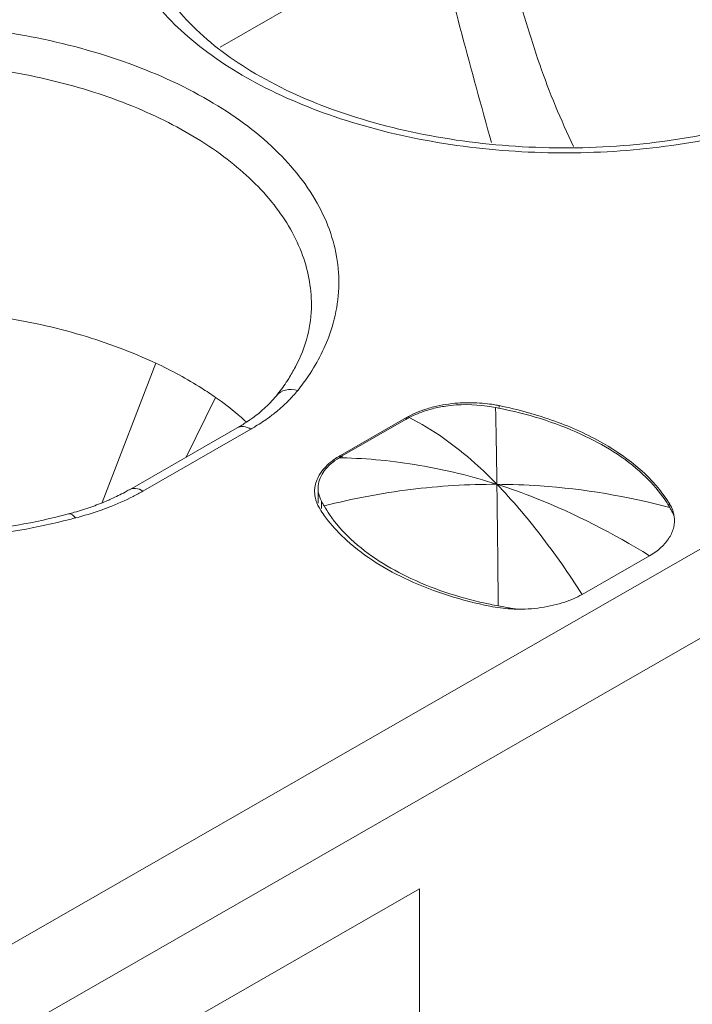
# Model space of a CAD drawing. Header units: centimetres. Extents: x -24.5 to 49.7, y -16.6 to 18.4.
# Tile 58 of 248: x -14.03 to -13.857, y -9.963 to -9.71. Entities that reach past the tile are written whole.
import ezdxf

# ---------------------------------------------------------------- set-up
doc = ezdxf.new("R2010")
doc.units = ezdxf.units.CM
doc.header["$MEASUREMENT"] = 0
doc.layers.add('layer 1', color=7, linetype='Continuous')

msp = doc.modelspace()

# ---------------------------------------------------------------- linework, layer by layer
at = {"layer": 'layer 1', "color": 1, "lineweight": 0}
msp.add_open_spline([(24.98821, 18.39808), (24.98821, 18.39808), (24.98821, -16.60193), (24.98821, -16.60193), (24.98821, -16.60193), (-24.51772, -16.60193), (-24.51772, -16.60193), (-24.51772, -16.60193), (-24.51772, 18.39808), (-24.51772, 18.39808), (-24.51772, 18.39808), (24.98821, 18.39808), (24.98821, 18.39808)], degree=3, knots=[0, 0, 0, 0, 0.25, 0.25, 0.25, 0.5, 0.5, 0.5, 0.75, 0.75, 0.75, 1, 1, 1, 1], dxfattribs=at)
at = {"layer": 'layer 1', "color": 5, "lineweight": 0}
msp.add_open_spline([(-23.26688, 17.18067), (-23.26688, 17.18067), (-23.26688, -15.60944), (-23.26688, -15.60944), (-23.26688, -15.60944), (23.98644, -15.60944), (23.98644, -15.60944)], degree=3, knots=[0, 0, 0, 0, 0.5, 0.5, 0.5, 1, 1, 1, 1], dxfattribs=at)
at = {"layer": 'layer 1', "lineweight": 9}
for points in [[(-15.1136, -11.88825), (-15.1136, -11.88825), (-7.7056, -7.63919), (-7.7056, -7.63919)], [(-7.69027, -7.64798), (-7.69027, -7.64798), (-15.09828, -11.89705), (-15.09828, -11.89705)], [(-15.01708, -11.94361), (-15.01708, -11.94361), (-7.61107, -7.6957), (-7.61107, -7.6957)], [(-7.57273, -7.75186), (-7.57273, -7.75186), (-14.96955, -11.9945), (-14.96955, -11.9945)], [(-14.93426, -12.08187), (-14.93426, -12.08187), (-7.53905, -7.84015), (-7.53905, -7.84015)], [(-14.9151, -12.1313), (-14.9151, -12.1313), (-7.52411, -7.89201), (-7.52411, -7.89201)], [(-14.88686, -12.20355), (-14.88686, -12.20355), (-7.54291, -7.99124), (-7.54291, -7.99124)], [(-7.53917, -8.00091), (-7.53917, -8.00091), (-14.88585, -12.2148), (-14.88585, -12.2148)], [(-14.88518, -12.22255), (-14.88518, -12.22255), (-7.53658, -8.00757), (-7.53658, -8.00757)], [(-14.88501, -12.22285), (-14.88501, -12.22285), (-7.53646, -8.0079), (-7.53646, -8.0079)], [(-14.81265, -12.49002), (-14.81265, -12.49002), (-7.43858, -8.26043), (-7.43858, -8.26043)], [(-14.88093, -12.56483), (-14.88093, -12.56483), (-7.42727, -8.28959), (-7.42727, -8.28959)], [(-7.42702, -8.29024), (-7.42702, -8.29024), (-14.88068, -12.56548), (-14.88068, -12.56548)], [(-14.87955, -12.56837), (-14.87955, -12.56837), (-7.4259, -8.29313), (-7.4259, -8.29313)], [(-7.42438, -8.29707), (-7.42438, -8.29707), (-14.87803, -12.5723), (-14.87803, -12.5723)], [(-14.86912, -12.59635), (-14.86912, -12.59635), (-7.41513, -8.32092), (-7.41513, -8.32092)], [(-7.40988, -8.33449), (-7.40988, -8.33449), (-14.86196, -12.60882), (-14.86196, -12.60882)], [(-14.75264, -12.64545), (-14.75264, -12.64545), (-7.37265, -8.41245), (-7.37265, -8.41245)], [(-14.73894, -12.65609), (-14.73894, -12.65609), (-7.3474, -8.41648), (-7.3474, -8.41648)], [(-7.30843, -8.44359), (-7.30843, -8.44359), (-14.70852, -12.68811), (-14.70852, -12.68811)], [(-14.69375, -12.71923), (-14.69375, -12.71923), (-7.29321, -8.47444), (-7.29321, -8.47444)], [(-7.28802, -8.48968), (-7.28802, -8.48968), (-14.69044, -12.73553), (-14.69044, -12.73553)], [(-14.68973, -12.87593), (-14.68973, -12.87593), (-7.28114, -8.62654), (-7.28114, -8.62654)], [(-7.28114, -8.64338), (-7.28114, -8.64338), (-14.68973, -12.89277), (-14.68973, -12.89277)], [(-14.68973, -12.93732), (-14.68973, -12.93732), (-7.29074, -8.69342), (-7.29074, -8.69342)], [(-14.68973, -12.96455), (-14.68973, -12.96455), (-7.30529, -8.72901), (-7.30529, -8.72901)], [(-15.2065, -10.62087), (-15.2065, -10.62087), (-13.46242, -9.62051), (-13.46242, -9.62051)], [(-13.45249, -9.63772), (-13.45249, -9.63772), (-15.19656, -10.63809), (-15.19656, -10.63809)], [(-13.92325, -9.68537), (-13.92325, -9.68537), (-13.97817, -9.71688), (-13.97817, -9.71688)], [(-13.99469, -9.79799), (-13.99469, -9.79799), (-14.00845, -9.83375), (-14.00845, -9.83375)], [(-13.96375, -9.80635), (-13.96286, -9.80524), (-13.96201, -9.80409), (-13.96122, -9.8029)], [(-13.97936, -9.80678), (-13.97936, -9.80678), (-13.98694, -9.82212), (-13.98694, -9.82212)], [(-13.90953, -9.80841), (-13.91135, -9.80819), (-13.91317, -9.8081), (-13.915, -9.80814)], [(-13.90748, -9.80939), (-13.9082, -9.80925), (-13.90892, -9.80913), (-13.90965, -9.80902)], [(-13.90739, -9.80873), (-13.9081, -9.8086), (-13.90882, -9.80849), (-13.90953, -9.80841)], [(-13.90655, -9.80889), (-13.90683, -9.80883), (-13.90711, -9.80878), (-13.90739, -9.80873)], [(-13.90655, -9.80889), (-13.90655, -9.80889), (-13.90655, -9.80939), (-13.90655, -9.80939)], [(-13.90736, -9.8148), (-13.9074, -9.81299), (-13.90744, -9.81119), (-13.90748, -9.80938)], [(-13.90671, -9.80953), (-13.90696, -9.80949), (-13.90722, -9.80943), (-13.90748, -9.80939)], [(-13.97382, -9.81459), (-13.973, -9.81412), (-13.97221, -9.81364), (-13.97143, -9.81313)], [(-13.97136, -9.81316), (-13.97151, -9.81302), (-13.97166, -9.81289), (-13.97181, -9.81275)], [(-13.93037, -9.81197), (-13.93037, -9.81197), (-13.94725, -9.82165), (-13.94725, -9.82165)], [(-13.94687, -9.82181), (-13.94687, -9.82181), (-13.93045, -9.81239), (-13.93045, -9.81239)], [(-13.92969, -9.81197), (-13.92995, -9.81211), (-13.93021, -9.81225), (-13.93047, -9.81241)], [(-13.93038, -9.81197), (-13.93038, -9.81197), (-13.93045, -9.81239), (-13.93045, -9.81239)], [(-13.92986, -9.81168), (-13.93003, -9.81178), (-13.9302, -9.81187), (-13.93037, -9.81197)], [(-14.00148, -9.83046), (-14.00148, -9.83046), (-13.97382, -9.81459), (-13.97382, -9.81459)], [(-13.97032, -9.81493), (-13.97032, -9.81493), (-13.99799, -9.8308), (-13.99799, -9.8308)], [(-13.90714, -9.82908), (-13.9072, -9.82432), (-13.90727, -9.81956), (-13.90736, -9.8148)], [(-13.94725, -9.82165), (-13.94748, -9.82178), (-13.94769, -9.8219), (-13.94791, -9.82204)], [(-13.94725, -9.82165), (-13.94725, -9.82165), (-13.94725, -9.82227), (-13.94725, -9.82227)], [(-13.94687, -9.82181), (-13.94713, -9.82196), (-13.94739, -9.82211), (-13.94765, -9.82227)], [(-13.94692, -9.82228), (-13.94716, -9.82228), (-13.9474, -9.82227), (-13.94765, -9.82227)], [(-13.94687, -9.82227), (-13.94687, -9.82227), (-13.94687, -9.82181), (-13.94687, -9.82181)], [(-14.00055, -9.83219), (-13.99969, -9.83175), (-13.99883, -9.83128), (-13.99799, -9.8308)], [(-13.95388, -9.82991), (-13.95392, -9.83024), (-13.95394, -9.83057), (-13.95394, -9.83091)], [(-13.95302, -9.82949), (-13.95303, -9.8297), (-13.95305, -9.82991), (-13.95305, -9.83011)], [(-13.95305, -9.8339), (-13.95305, -9.8339), (-13.95305, -9.83011), (-13.95305, -9.83011)], [(-13.95305, -9.83011), (-13.95305, -9.83029), (-13.95304, -9.83047), (-13.95302, -9.83065)], [(-13.95333, -9.83395), (-13.95317, -9.83431), (-13.953, -9.83467), (-13.9528, -9.83501)], [(-13.95219, -9.83531), (-13.95219, -9.83531), (-13.95219, -9.83342), (-13.95219, -9.83342)], [(-13.95219, -9.83342), (-13.95211, -9.83355), (-13.95204, -9.83369), (-13.95197, -9.83382)], [(-13.95197, -9.83382), (-13.95189, -9.83395), (-13.95182, -9.83409), (-13.95175, -9.83423)], [(-13.95175, -9.83423), (-13.95167, -9.83436), (-13.95159, -9.8345), (-13.95151, -9.83463)], [(-13.86276, -9.83504), (-13.86291, -9.83478), (-13.86306, -9.83452), (-13.86322, -9.83428)], [(-13.86289, -9.83504), (-13.86289, -9.83504), (-13.86289, -9.83393), (-13.86289, -9.83393)], [(-14.01711, -9.83667), (-14.01662, -9.83655), (-14.01613, -9.83641), (-14.01563, -9.83627)], [(-14.01563, -9.83627), (-14.01421, -9.83586), (-14.01279, -9.83541), (-14.01138, -9.83492)], [(-14.01523, -9.83769), (-14.01313, -9.83714), (-14.01107, -9.8365), (-14.00902, -9.83579)], [(-13.9528, -9.83501), (-13.95274, -9.83511), (-13.95268, -9.83521), (-13.95262, -9.83531)], [(-13.86253, -9.83545), (-13.86261, -9.83531), (-13.86268, -9.83517), (-13.86276, -9.83504)], [(-13.86209, -9.8363), (-13.86223, -9.83601), (-13.86237, -9.83573), (-13.86253, -9.83545)], [(-13.86185, -9.83625), (-13.86177, -9.8366), (-13.86171, -9.83695), (-13.86166, -9.8373)], [(-14.01679, -9.83809), (-14.01627, -9.83796), (-14.01575, -9.83783), (-14.01523, -9.83769)], [(-13.94709, -9.84216), (-13.94662, -9.84262), (-13.94614, -9.84307), (-13.94565, -9.84352)], [(-13.86794, -9.84741), (-13.86794, -9.84741), (-13.88526, -9.85734), (-13.88526, -9.85734)], [(-13.90896, -9.86035), (-13.90716, -9.86072), (-13.90533, -9.86095), (-13.90349, -9.86105)], [(-13.90888, -9.85987), (-13.90818, -9.86002), (-13.90749, -9.86016), (-13.90679, -9.86028)], [(-13.90679, -9.86028), (-13.90679, -9.86028), (-13.90535, -9.86056), (-13.90535, -9.86056)], [(-13.90535, -9.86056), (-13.90535, -9.86056), (-13.90463, -9.8607), (-13.90463, -9.8607)], [(-13.90349, -9.86105), (-13.90257, -9.86111), (-13.90166, -9.86112), (-13.90074, -9.86111)], [(-13.90204, -9.86108), (-13.90204, -9.86108), (-13.90071, -9.86114), (-13.90071, -9.86114)], [(-13.92701, -9.93293), (-13.92701, -9.93293), (-14.02639, -9.98993), (-14.02639, -9.98993)], [(-13.92701, -9.93293), (-13.92701, -9.93293), (-13.92701, -10.29557), (-13.92701, -10.29557)]]:
    msp.add_open_spline(points, degree=3, dxfattribs=at)
for points, knots in [([(-13.99866, -9.68327), (-13.99866, -9.68557), (-13.9984, -9.68788), (-13.99791, -9.69014), (-13.99737, -9.69252), (-13.99658, -9.69484), (-13.99558, -9.69706), (-13.99449, -9.69947), (-13.99316, -9.70177), (-13.99164, -9.70393), (-13.98999, -9.70631), (-13.98811, -9.70855), (-13.98609, -9.71064), (-13.98146, -9.71543), (-13.97607, -9.71948), (-13.97036, -9.72295), (-13.96371, -9.72698), (-13.95662, -9.73023), (-13.94932, -9.73287), (-13.94122, -9.73581), (-13.93286, -9.73801), (-13.92438, -9.73959), (-13.91542, -9.74127), (-13.90632, -9.74225), (-13.89721, -9.7426), (-13.88799, -9.74295), (-13.87874, -9.74266), (-13.86956, -9.7417), (-13.86067, -9.74075), (-13.85183, -9.73919), (-13.8432, -9.73692)], [0, 0, 0, 0, 0.1, 0.1, 0.1, 0.2, 0.2, 0.2, 0.3, 0.3, 0.3, 0.4, 0.4, 0.4, 0.5, 0.5, 0.5, 0.6, 0.6, 0.6, 0.7, 0.7, 0.7, 0.8, 0.8, 0.8, 0.9, 0.9, 0.9, 1, 1, 1, 1]), ([(-13.90631, -9.68484), (-13.90523, -9.68978), (-13.90403, -9.6947), (-13.90273, -9.69959), (-13.90175, -9.70326), (-13.90072, -9.7069), (-13.89963, -9.71054), (-13.89854, -9.71417), (-13.89738, -9.71779), (-13.89614, -9.72137), (-13.8949, -9.72496), (-13.89355, -9.7285), (-13.8921, -9.732), (-13.89064, -9.7355), (-13.88908, -9.73895), (-13.88745, -9.74238)], [0, 0, 0, 0, 0.2, 0.2, 0.2, 0.4, 0.4, 0.4, 0.6, 0.6, 0.6, 0.8, 0.8, 0.8, 1, 1, 1, 1]), ([(-14.00491, -9.68523), (-14.00382, -9.69056), (-14.00159, -9.69569), (-13.99866, -9.70032), (-13.99535, -9.70555), (-13.99114, -9.71014), (-13.98648, -9.71417), (-13.98115, -9.71879), (-13.97524, -9.72269), (-13.96904, -9.72603), (-13.96209, -9.72977), (-13.95477, -9.73279), (-13.94728, -9.73525), (-13.93916, -9.73791), (-13.93082, -9.73991), (-13.92239, -9.74132), (-13.91357, -9.74281), (-13.90466, -9.74366), (-13.89573, -9.74393), (-13.88672, -9.7442), (-13.87769, -9.74387), (-13.86873, -9.74292), (-13.86002, -9.74199), (-13.85136, -9.74049), (-13.84288, -9.73834)], [0, 0, 0, 0, 0.125, 0.125, 0.125, 0.25, 0.25, 0.25, 0.375, 0.375, 0.375, 0.5, 0.5, 0.5, 0.625, 0.625, 0.625, 0.75, 0.75, 0.75, 0.875, 0.875, 0.875, 1, 1, 1, 1]), ([(-13.92319, -9.68536), (-13.92097, -9.69477), (-13.91863, -9.70414), (-13.91615, -9.71349), (-13.91369, -9.72279), (-13.9111, -9.73205), (-13.90855, -9.74132)], [0, 0, 0, 0, 0.5, 0.5, 0.5, 1, 1, 1, 1]), ([(-13.94974, -9.78967), (-13.94889, -9.78709), (-13.94829, -9.78441), (-13.94797, -9.78171), (-13.94766, -9.77904), (-13.94763, -9.77635), (-13.94788, -9.77368), (-13.94813, -9.77098), (-13.94867, -9.76831), (-13.94948, -9.76571), (-13.9503, -9.76301), (-13.95141, -9.7604), (-13.95273, -9.75791), (-13.95562, -9.75245), (-13.95957, -9.74756), (-13.96402, -9.74325), (-13.96914, -9.7383), (-13.97496, -9.73414), (-13.9811, -9.73057), (-13.98803, -9.72654), (-13.9954, -9.72326), (-14.00296, -9.7206), (-14.01122, -9.71769), (-14.01972, -9.7155), (-14.02835, -9.71392), (-14.04655, -9.71058), (-14.06532, -9.70992), (-14.08368, -9.71176)], [0, 0, 0, 0, 0.111111, 0.111111, 0.111111, 0.222222, 0.222222, 0.222222, 0.333333, 0.333333, 0.333333, 0.444444, 0.444444, 0.444444, 0.555556, 0.555556, 0.555556, 0.666667, 0.666667, 0.666667, 0.777778, 0.777778, 0.777778, 0.888889, 0.888889, 0.888889, 1, 1, 1, 1]), ([(-13.95474, -9.78302), (-13.95474, -9.77843), (-13.95566, -9.77382), (-13.95732, -9.76951), (-13.95911, -9.76483), (-13.96177, -9.76052), (-13.96492, -9.75664), (-13.96848, -9.75225), (-13.97268, -9.74841), (-13.9772, -9.74502), (-13.98231, -9.7412), (-13.98784, -9.73796), (-13.99358, -9.7352), (-13.99992, -9.73214), (-14.00652, -9.72965), (-14.01326, -9.72763), (-14.02049, -9.72547), (-14.02788, -9.72385), (-14.03533, -9.72269), (-14.04308, -9.7215), (-14.0509, -9.72081), (-14.05875, -9.72061), (-14.06664, -9.7204), (-14.07454, -9.72069), (-14.08239, -9.72148)], [0, 0, 0, 0, 0.125, 0.125, 0.125, 0.25, 0.25, 0.25, 0.375, 0.375, 0.375, 0.5, 0.5, 0.5, 0.625, 0.625, 0.625, 0.75, 0.75, 0.75, 0.875, 0.875, 0.875, 1, 1, 1, 1]), ([(-14.17258, -9.78302), (-14.17258, -9.78533), (-14.17231, -9.78764), (-14.17181, -9.78989), (-14.17128, -9.79228), (-14.17049, -9.79459), (-14.16949, -9.79682), (-14.1684, -9.79923), (-14.16707, -9.80152), (-14.16556, -9.80369), (-14.16389, -9.80607), (-14.16202, -9.8083), (-14.16001, -9.81038), (-14.15537, -9.81518), (-14.14999, -9.81923), (-14.14427, -9.8227), (-14.13762, -9.82673), (-14.13053, -9.82998), (-14.12323, -9.83263), (-14.11512, -9.83556), (-14.10677, -9.83776), (-14.09829, -9.83934), (-14.08933, -9.84102), (-14.08023, -9.84201), (-14.07112, -9.84235), (-14.06189, -9.84271), (-14.05265, -9.84241), (-14.04346, -9.84144), (-14.03457, -9.84051), (-14.02575, -9.83894), (-14.01711, -9.83667)], [0, 0, 0, 0, 0.1, 0.1, 0.1, 0.2, 0.2, 0.2, 0.3, 0.3, 0.3, 0.4, 0.4, 0.4, 0.5, 0.5, 0.5, 0.6, 0.6, 0.6, 0.7, 0.7, 0.7, 0.8, 0.8, 0.8, 0.9, 0.9, 0.9, 1, 1, 1, 1]), ([(-13.99469, -9.79799), (-14.00083, -9.7951), (-14.00722, -9.79274), (-14.01373, -9.79081), (-14.02069, -9.78876), (-14.02779, -9.7872), (-14.03497, -9.78607), (-14.0499, -9.78373), (-14.06518, -9.78326), (-14.08022, -9.78459)], [0, 0, 0, 0, 0.333333, 0.333333, 0.333333, 0.666667, 0.666667, 0.666667, 1, 1, 1, 1]), ([(-13.95887, -9.79895), (-13.95754, -9.79643), (-13.95647, -9.79375), (-13.95576, -9.79098), (-13.95509, -9.78838), (-13.95474, -9.78569), (-13.95474, -9.78302)], [0, 0, 0, 0, 0.5, 0.5, 0.5, 1, 1, 1, 1]), ([(-14.17882, -9.78497), (-14.17774, -9.79032), (-14.1755, -9.79545), (-14.17257, -9.80007), (-14.16926, -9.8053), (-14.16505, -9.80989), (-14.16039, -9.81393), (-14.15507, -9.81854), (-14.14916, -9.82245), (-14.14295, -9.82578), (-14.136, -9.82952), (-14.12869, -9.83255), (-14.1212, -9.835), (-14.11307, -9.83766), (-14.10473, -9.83966), (-14.09631, -9.84108), (-14.08749, -9.84256), (-14.07857, -9.84341), (-14.06964, -9.84368), (-14.06063, -9.84395), (-14.05161, -9.84362), (-14.04265, -9.84267), (-14.03393, -9.84175), (-14.02528, -9.84024), (-14.01679, -9.83809)], [0, 0, 0, 0, 0.125, 0.125, 0.125, 0.25, 0.25, 0.25, 0.375, 0.375, 0.375, 0.5, 0.5, 0.5, 0.625, 0.625, 0.625, 0.75, 0.75, 0.75, 0.875, 0.875, 0.875, 1, 1, 1, 1]), ([(-13.95827, -9.80499), (-13.9573, -9.80379), (-13.9564, -9.80256), (-13.95553, -9.80128), (-13.95312, -9.79769), (-13.95111, -9.79377), (-13.94974, -9.78967)], [0, 0, 0, 0, 0.5, 0.5, 0.5, 1, 1, 1, 1]), ([(-13.97935, -9.80678), (-13.98052, -9.80596), (-13.9817, -9.80518), (-13.9829, -9.80442), (-13.98668, -9.80202), (-13.99063, -9.79988), (-13.99469, -9.79799)], [0, 0, 0, 0, 0.5, 0.5, 0.5, 1, 1, 1, 1]), ([(-13.96122, -9.8029), (-13.96101, -9.80257), (-13.96079, -9.80225), (-13.96059, -9.80192), (-13.95997, -9.80095), (-13.9594, -9.79996), (-13.95887, -9.79895)], [0, 0, 0, 0, 0.5, 0.5, 0.5, 1, 1, 1, 1]), ([(-13.96375, -9.80635), (-13.96423, -9.80696), (-13.96475, -9.80754), (-13.96528, -9.80809), (-13.96711, -9.81001), (-13.96921, -9.81167), (-13.97143, -9.81313)], [0, 0, 0, 0, 0.5, 0.5, 0.5, 1, 1, 1, 1]), ([(-13.96375, -9.80635), (-13.96318, -9.80564), (-13.96232, -9.80514), (-13.96142, -9.80491), (-13.96038, -9.80464), (-13.95929, -9.80472), (-13.95827, -9.80499)], [0, 0, 0, 0, 0.5, 0.5, 0.5, 1, 1, 1, 1]), ([(-13.96148, -9.80846), (-13.96118, -9.80819), (-13.96089, -9.8079), (-13.96061, -9.80761), (-13.95978, -9.80678), (-13.959, -9.8059), (-13.95827, -9.80499)], [0, 0, 0, 0, 0.5, 0.5, 0.5, 1, 1, 1, 1]), ([(-13.97181, -9.81275), (-13.97239, -9.81223), (-13.97298, -9.81171), (-13.97359, -9.81121), (-13.97543, -9.80964), (-13.97737, -9.80816), (-13.97935, -9.80678)], [0, 0, 0, 0, 0.5, 0.5, 0.5, 1, 1, 1, 1]), ([(-13.96562, -9.8119), (-13.96525, -9.81162), (-13.96489, -9.81135), (-13.96452, -9.81107), (-13.96347, -9.81024), (-13.96245, -9.80938), (-13.96148, -9.80846)], [0, 0, 0, 0, 0.5, 0.5, 0.5, 1, 1, 1, 1]), ([(-13.90965, -9.80902), (-13.91314, -9.8085), (-13.91674, -9.80849), (-13.92024, -9.80901), (-13.92139, -9.80918), (-13.92253, -9.8094), (-13.92364, -9.80968)], [0, 0, 0, 0, 0.5, 0.5, 0.5, 1, 1, 1, 1]), ([(-13.915, -9.80814), (-13.91571, -9.80815), (-13.91642, -9.80818), (-13.91713, -9.80823), (-13.91921, -9.80839), (-13.92128, -9.80871), (-13.92329, -9.8092)], [0, 0, 0, 0, 0.5, 0.5, 0.5, 1, 1, 1, 1]), ([(-13.86289, -9.83393), (-13.86691, -9.82746), (-13.87314, -9.82242), (-13.87981, -9.81859), (-13.8838, -9.81629), (-13.88795, -9.81444), (-13.89224, -9.81289), (-13.89689, -9.8112), (-13.9017, -9.80988), (-13.90655, -9.80889)], [0, 0, 0, 0, 0.333333, 0.333333, 0.333333, 0.666667, 0.666667, 0.666667, 1, 1, 1, 1]), ([(-13.92329, -9.8092), (-13.92389, -9.80935), (-13.92449, -9.80952), (-13.92507, -9.8097), (-13.92673, -9.81022), (-13.92834, -9.81086), (-13.92986, -9.81168)], [0, 0, 0, 0, 0.5, 0.5, 0.5, 1, 1, 1, 1]), ([(-13.92364, -9.80968), (-13.92419, -9.80982), (-13.92473, -9.80998), (-13.92527, -9.81015), (-13.9268, -9.81062), (-13.92828, -9.81122), (-13.92969, -9.81197)], [0, 0, 0, 0, 0.5, 0.5, 0.5, 1, 1, 1, 1]), ([(-13.86966, -9.82653), (-13.8743, -9.8222), (-13.87982, -9.81884), (-13.88561, -9.81618), (-13.89235, -9.81309), (-13.89947, -9.81095), (-13.90671, -9.80953)], [0, 0, 0, 0, 0.5, 0.5, 0.5, 1, 1, 1, 1]), ([(-13.97032, -9.81493), (-13.96991, -9.81469), (-13.9695, -9.81445), (-13.96909, -9.8142), (-13.96791, -9.81348), (-13.96675, -9.81271), (-13.96562, -9.8119)], [0, 0, 0, 0, 0.5, 0.5, 0.5, 1, 1, 1, 1]), ([(-13.90714, -9.82908), (-13.90895, -9.82721), (-13.91083, -9.82539), (-13.91277, -9.82365), (-13.9179, -9.81908), (-13.92353, -9.81497), (-13.92969, -9.81197)], [0, 0, 0, 0, 0.5, 0.5, 0.5, 1, 1, 1, 1]), ([(-13.97032, -9.81493), (-13.9709, -9.8146), (-13.97153, -9.81433), (-13.97221, -9.81428), (-13.97276, -9.81423), (-13.97335, -9.81432), (-13.97382, -9.81459)], [0, 0, 0, 0, 0.5, 0.5, 0.5, 1, 1, 1, 1]), ([(-13.94765, -9.82227), (-13.94908, -9.82316), (-13.95043, -9.82424), (-13.95144, -9.82562), (-13.95228, -9.82676), (-13.95288, -9.82811), (-13.95302, -9.82949)], [0, 0, 0, 0, 0.5, 0.5, 0.5, 1, 1, 1, 1]), ([(-13.94791, -9.82204), (-13.94833, -9.8223), (-13.94874, -9.82258), (-13.94914, -9.82288), (-13.95023, -9.82369), (-13.95125, -9.82463), (-13.95207, -9.82571)], [0, 0, 0, 0, 0.5, 0.5, 0.5, 1, 1, 1, 1]), ([(-13.94692, -9.82228), (-13.94026, -9.82243), (-13.9336, -9.82308), (-13.92702, -9.82421), (-13.92029, -9.82535), (-13.91364, -9.827), (-13.90714, -9.82908)], [0, 0, 0, 0, 0.5, 0.5, 0.5, 1, 1, 1, 1]), ([(-13.95207, -9.82571), (-13.95231, -9.82603), (-13.95254, -9.82637), (-13.95274, -9.82672), (-13.95332, -9.82769), (-13.95373, -9.82879), (-13.95388, -9.82991)], [0, 0, 0, 0, 0.5, 0.5, 0.5, 1, 1, 1, 1]), ([(-13.86322, -9.83428), (-13.86363, -9.83359), (-13.86408, -9.83292), (-13.86455, -9.83227), (-13.86605, -9.83019), (-13.86779, -9.82827), (-13.86966, -9.82653)], [0, 0, 0, 0, 0.5, 0.5, 0.5, 1, 1, 1, 1]), ([(-13.95151, -9.83463), (-13.94422, -9.83277), (-13.9368, -9.83135), (-13.92932, -9.83042), (-13.92196, -9.8295), (-13.91454, -9.82904), (-13.90714, -9.82908)], [0, 0, 0, 0, 0.5, 0.5, 0.5, 1, 1, 1, 1]), ([(-13.90714, -9.82908), (-13.90343, -9.82909), (-13.89974, -9.82923), (-13.89604, -9.82948), (-13.88481, -9.83026), (-13.87364, -9.83216), (-13.86276, -9.83504)], [0, 0, 0, 0, 0.5, 0.5, 0.5, 1, 1, 1, 1]), ([(-13.90714, -9.82908), (-13.90378, -9.83015), (-13.90046, -9.83134), (-13.89719, -9.83263), (-13.88703, -9.83665), (-13.87725, -9.8417), (-13.86794, -9.84741)], [0, 0, 0, 0, 0.5, 0.5, 0.5, 1, 1, 1, 1]), ([(-13.90679, -9.86028), (-13.90682, -9.85733), (-13.90685, -9.85437), (-13.90688, -9.8514), (-13.90695, -9.84396), (-13.90703, -9.83652), (-13.90714, -9.82908)], [0, 0, 0, 0, 0.5, 0.5, 0.5, 1, 1, 1, 1]), ([(-13.90714, -9.82908), (-13.9032, -9.83314), (-13.89953, -9.83746), (-13.89607, -9.84194), (-13.89223, -9.8469), (-13.88865, -9.85206), (-13.88526, -9.85734)], [0, 0, 0, 0, 0.5, 0.5, 0.5, 1, 1, 1, 1]), ([(-14.00148, -9.83046), (-14.00185, -9.83067), (-14.00222, -9.83088), (-14.00259, -9.83108), (-14.00376, -9.8317), (-14.00495, -9.83229), (-14.00615, -9.83284)], [0, 0, 0, 0, 0.5, 0.5, 0.5, 1, 1, 1, 1]), ([(-14.0015, -9.83047), (-14.00103, -9.83019), (-14.00044, -9.8301), (-13.99989, -9.83014), (-13.99921, -9.8302), (-13.99857, -9.83046), (-13.99799, -9.8308)], [0, 0, 0, 0, 0.5, 0.5, 0.5, 1, 1, 1, 1]), ([(-13.95394, -9.83091), (-13.95394, -9.83168), (-13.95382, -9.83246), (-13.95359, -9.83319), (-13.95352, -9.83345), (-13.95342, -9.8337), (-13.95333, -9.83395)], [0, 0, 0, 0, 0.5, 0.5, 0.5, 1, 1, 1, 1]), ([(-13.95302, -9.83065), (-13.953, -9.83088), (-13.95297, -9.83112), (-13.95293, -9.83135), (-13.95279, -9.83207), (-13.95253, -9.83277), (-13.95219, -9.83342)], [0, 0, 0, 0, 0.5, 0.5, 0.5, 1, 1, 1, 1]), ([(-14.00615, -9.83284), (-14.00657, -9.83303), (-14.00699, -9.83321), (-14.00741, -9.83339), (-14.00872, -9.83395), (-14.01005, -9.83445), (-14.01138, -9.83492)], [0, 0, 0, 0, 0.5, 0.5, 0.5, 1, 1, 1, 1]), ([(-14.00902, -9.83579), (-14.00828, -9.83553), (-14.00754, -9.83525), (-14.0068, -9.83497), (-14.00468, -9.83414), (-14.00259, -9.83322), (-14.00055, -9.83219)], [0, 0, 0, 0, 0.5, 0.5, 0.5, 1, 1, 1, 1]), ([(-13.86289, -9.83393), (-13.86278, -9.83411), (-13.86267, -9.8343), (-13.86256, -9.83449), (-13.86227, -9.83506), (-13.86202, -9.83564), (-13.86185, -9.83625)], [0, 0, 0, 0, 0.5, 0.5, 0.5, 1, 1, 1, 1]), ([(-14.01533, -9.83771), (-14.01547, -9.83753), (-14.01562, -9.83736), (-14.0158, -9.83719), (-14.01616, -9.83686), (-14.01665, -9.83655), (-14.01711, -9.83667)], [0, 0, 0, 0, 0.5, 0.5, 0.5, 1, 1, 1, 1]), ([(-13.95262, -9.83531), (-13.95225, -9.83591), (-13.95186, -9.8365), (-13.95144, -9.83707), (-13.95015, -9.83889), (-13.94867, -9.84059), (-13.94709, -9.84216)], [0, 0, 0, 0, 0.5, 0.5, 0.5, 1, 1, 1, 1]), ([(-13.95151, -9.83463), (-13.95108, -9.83539), (-13.95061, -9.83612), (-13.95011, -9.83684), (-13.94853, -9.83914), (-13.94665, -9.84125), (-13.94461, -9.84314)], [0, 0, 0, 0, 0.5, 0.5, 0.5, 1, 1, 1, 1]), ([(-13.86164, -9.83733), (-13.86167, -9.83725), (-13.86171, -9.83716), (-13.86174, -9.83709), (-13.86185, -9.83682), (-13.86196, -9.83655), (-13.86209, -9.83629)], [0, 0, 0, 0, 0.5, 0.5, 0.5, 1, 1, 1, 1]), ([(-13.86166, -9.8373), (-13.86146, -9.8382), (-13.86153, -9.83915), (-13.86174, -9.84006), (-13.86197, -9.84102), (-13.86237, -9.84192), (-13.86287, -9.84275), (-13.86344, -9.84368), (-13.86414, -9.84452), (-13.86493, -9.84525), (-13.86584, -9.84609), (-13.86687, -9.8468), (-13.86794, -9.84741)], [0, 0, 0, 0, 0.25, 0.25, 0.25, 0.5, 0.5, 0.5, 0.75, 0.75, 0.75, 1, 1, 1, 1]), ([(-13.94565, -9.84352), (-13.94099, -9.84775), (-13.93552, -9.85106), (-13.92977, -9.8537), (-13.92312, -9.85676), (-13.9161, -9.85889), (-13.90896, -9.86035)], [0, 0, 0, 0, 0.5, 0.5, 0.5, 1, 1, 1, 1]), ([(-13.94461, -9.84314), (-13.94012, -9.84733), (-13.9348, -9.85062), (-13.92921, -9.85324), (-13.92272, -9.85628), (-13.91586, -9.85841), (-13.90888, -9.85987)], [0, 0, 0, 0, 0.5, 0.5, 0.5, 1, 1, 1, 1]), ([(-13.88832, -9.85879), (-13.88925, -9.85916), (-13.89021, -9.85948), (-13.89118, -9.85975), (-13.89219, -9.86003), (-13.89321, -9.86026), (-13.89424, -9.86045), (-13.89531, -9.86065), (-13.89638, -9.8608), (-13.89745, -9.86092), (-13.89854, -9.86104), (-13.89965, -9.86113), (-13.90074, -9.86111)], [0, 0, 0, 0, 0.25, 0.25, 0.25, 0.5, 0.5, 0.5, 0.75, 0.75, 0.75, 1, 1, 1, 1]), ([(-13.88832, -9.85879), (-13.88805, -9.85869), (-13.88778, -9.85858), (-13.88751, -9.85846), (-13.88674, -9.85813), (-13.88599, -9.85776), (-13.88526, -9.85734)], [0, 0, 0, 0, 0.5, 0.5, 0.5, 1, 1, 1, 1]), ([(-13.90463, -9.8607), (-13.9042, -9.86078), (-13.90377, -9.86085), (-13.90334, -9.86092), (-13.90291, -9.86099), (-13.90247, -9.86105), (-13.90204, -9.86108)], [0, 0, 0, 0, 0.5, 0.5, 0.5, 1, 1, 1, 1])]:
    msp.add_open_spline(points, degree=3, knots=knots, dxfattribs=at)

doc.saveas('drawing.dxf')
